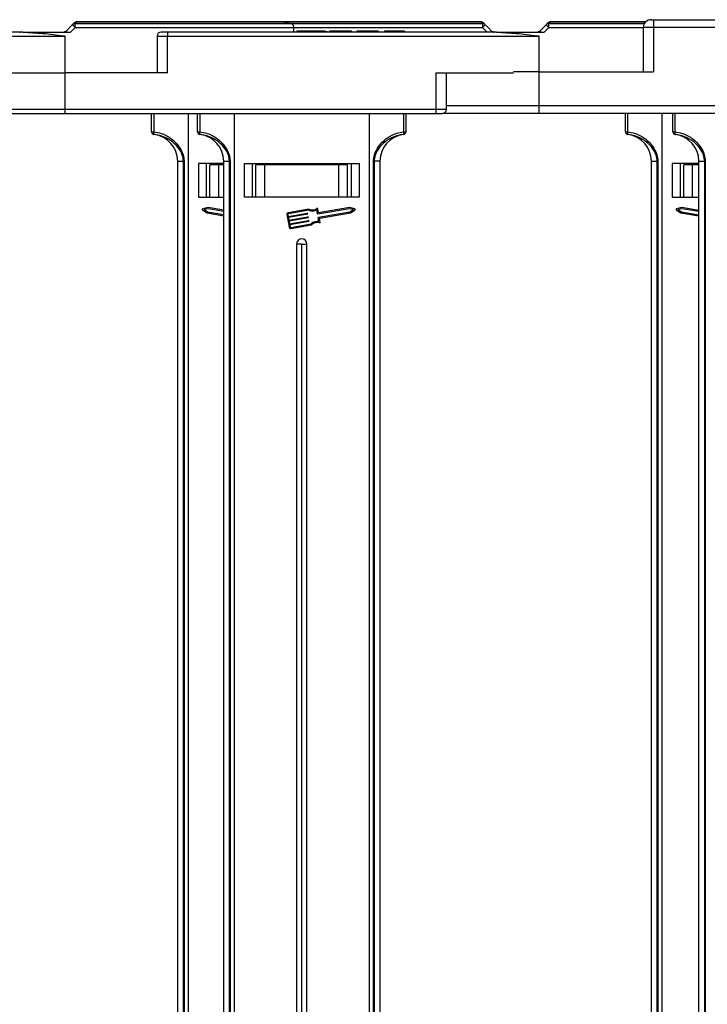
# Model space of a CAD drawing. Header units: millimetres. Extents: x -1374 to 811, y -432 to 1099.
# Tile 12 of 53: x -309 to -177, y 100 to 289. Entities that reach past the tile are written whole.
import ezdxf

# ---------------------------------------------------------------- set-up
doc = ezdxf.new("R2010")
doc.units = ezdxf.units.MM

msp = doc.modelspace()

# ---------------------------------------------------------------- linework, layer by layer
at = {"color": 7, "linetype": 'Continuous', "lineweight": 25}
for p, q in [((-298.583, 287.976), (-299.779, 286.78)), ((-258.573, 288.561), (-297.688, 288.561)), ((-220.146, 288.561), (-258.573, 288.561)), ((-256.602, 288.181), (-258.426, 288.546)), ((-207.583, 287.976), (-208.779, 286.78)), ((-188.434, 288.561), (-206.688, 288.561)), ((-187.414, 288.961), (-186.914, 288.961)), ((-186.914, 288.961), (-186.914, 287.461)), ((-186.914, 288.961), (-165.999, 288.961)), ((-308.088, 286.561), (-371.277, 286.561)), ((-371.277, 285.811), (-300.31, 285.811)), ((-308.088, 286.561), (-298.92, 286.561)), ((-300.31, 285.811), (-300.31, 285.851)), ((-300.151, 286.561), (-300.154, 286.577)), ((-299.999, 285.843), (-299.999, 278.761)), ((-298.92, 286.561), (-298.019, 287.446)), ((-282.277, 285.811), (-282.277, 278.761)), ((-280.277, 286.561), (-281.527, 286.561)), ((-280.277, 286.561), (-280.277, 285.811)), ((-217.088, 286.561), (-280.277, 286.561)), ((-280.277, 285.811), (-209.31, 285.811)), ((-280.277, 278.761), (-280.277, 285.811)), ((-255.999, 286.561), (-255.999, 287.446)), ((-255.46, 286.761), (-255.46, 286.561)), ((-252.605, 286.761), (-252.605, 286.561)), ((-251.341, 286.761), (-251.341, 286.561)), ((-250.035, 286.761), (-250.035, 286.561)), ((-249.767, 286.761), (-249.767, 286.561)), ((-249.152, 286.761), (-249.152, 286.561)), ((-246.075, 286.761), (-249.152, 286.761)), ((-244.921, 286.761), (-246.075, 286.761)), ((-246.075, 286.761), (-246.075, 286.561)), ((-244.921, 286.761), (-244.921, 286.561)), ((-243.921, 286.761), (-243.921, 286.561)), ((-239.844, 286.761), (-243.921, 286.761)), ((-239.844, 286.761), (-239.844, 286.561)), ((-238.614, 286.761), (-238.614, 286.561)), ((-237.46, 286.761), (-238.614, 286.761)), ((-237.46, 286.761), (-237.46, 286.561)), ((-236.695, 286.761), (-236.695, 286.561)), ((-236.077, 286.761), (-236.077, 286.561)), ((-235.921, 286.761), (-235.921, 286.561)), ((-234.767, 286.761), (-235.921, 286.761)), ((-234.767, 286.761), (-234.767, 286.561)), ((-219.815, 287.446), (-218.915, 286.561)), ((-217.088, 286.561), (-207.92, 286.561)), ((-209.31, 285.811), (-209.31, 285.851)), ((-207.92, 286.561), (-207.019, 287.446)), ((-188.914, 287.461), (-188.914, 278.961)), ((-186.914, 287.461), (-186.914, 278.961)), ((-165.378, 287.461), (-186.914, 287.461)), ((-319.721, 278.761), (-299.999, 278.761)), ((-299.999, 278.761), (-299.999, 271.711)), ((-280.277, 278.761), (-299.999, 278.761)), ((-228.721, 278.761), (-228.721, 271.711)), ((-228.721, 278.761), (-213.826, 278.761)), ((-226.721, 271.711), (-226.721, 278.761)), ((-208.999, 278.961), (-213.826, 278.961)), ((-208.999, 278.961), (-208.999, 272.461)), ((-208.999, 278.961), (-186.914, 278.961)), ((-208.999, 272.461), (-113.999, 272.461)), ((-208.999, 272.461), (-208.999, 270.961)), ((-318.471, 270.961), (-299.999, 270.961)), ((-228.721, 271.711), (-299.999, 271.711)), ((-299.999, 271.711), (-299.999, 270.961)), ((-299.999, 270.961), (-228.721, 270.961)), ((-283.335, 267.425), (-283.335, 270.961)), ((-282.94, 270.961), (-282.94, 267.425)), ((-276.335, 270.961), (-276.335, 95.961)), ((-274.499, 267.425), (-274.499, 270.961)), ((-274.104, 270.961), (-274.104, 267.425)), ((-267.499, 270.961), (-267.499, 95.961)), ((-241.499, 95.961), (-241.499, 270.961)), ((-234.894, 267.425), (-234.894, 270.961)), ((-234.499, 270.961), (-234.499, 267.425)), ((-228.721, 271.711), (-228.721, 270.961)), ((-228.721, 270.961), (-227.471, 270.961)), ((-208.999, 270.961), (-227.471, 270.961)), ((-113.734, 270.961), (-208.999, 270.961)), ((-192.335, 267.425), (-192.335, 270.961)), ((-191.94, 270.961), (-191.94, 267.425)), ((-185.335, 270.961), (-185.335, 95.961)), ((-183.226, 267.425), (-183.226, 270.961)), ((-182.831, 270.961), (-182.831, 267.425)), ((-283.335, 267.425), (-282.94, 267.425)), ((-282.897, 266.929), (-282.897, 266.925)), ((-274.499, 267.425), (-274.104, 267.425)), ((-274.06, 266.929), (-274.06, 266.925)), ((-234.938, 266.925), (-234.938, 266.929)), ((-234.894, 267.425), (-234.499, 267.425)), ((-192.335, 267.425), (-191.94, 267.425)), ((-191.897, 266.929), (-191.897, 266.925)), ((-183.226, 267.425), (-182.831, 267.425)), ((-182.787, 266.929), (-182.787, 266.925)), ((-278.335, 261.765), (-277.214, 261.765)), ((-278.335, 95.961), (-278.335, 261.765)), ((-277.099, 261.765), (-277.214, 261.765)), ((-277.214, 95.961), (-277.214, 261.765)), ((-277.099, 261.765), (-277.099, 95.961)), ((-274.335, 261.361), (-274.335, 254.861)), ((-269.499, 261.361), (-274.335, 261.361)), ((-272.835, 261.361), (-272.835, 254.861)), ((-272.135, 254.861), (-272.135, 261.061)), ((-270.455, 261.061), (-272.135, 261.061)), ((-270.455, 254.861), (-270.455, 261.061)), ((-269.499, 261.061), (-270.455, 261.061)), ((-269.499, 261.765), (-268.378, 261.765)), ((-269.499, 95.961), (-269.499, 261.765)), ((-268.378, 261.765), (-268.263, 261.765)), ((-268.378, 95.961), (-268.378, 261.765)), ((-268.263, 261.765), (-268.263, 95.961)), ((-265.499, 261.361), (-243.499, 261.361)), ((-265.499, 254.861), (-265.499, 261.361)), ((-263.999, 261.361), (-263.999, 254.861)), ((-263.999, 261.361), (-263.999, 254.861)), ((-263.299, 254.861), (-263.299, 261.061)), ((-261.618, 261.061), (-263.299, 261.061)), ((-261.618, 254.861), (-261.618, 261.061)), ((-247.38, 261.061), (-261.618, 261.061)), ((-247.38, 254.861), (-247.38, 261.061)), ((-245.699, 261.061), (-247.38, 261.061)), ((-245.699, 254.861), (-245.699, 261.061)), ((-244.999, 261.361), (-244.999, 254.861)), ((-243.499, 261.361), (-243.499, 254.861)), ((-240.735, 95.961), (-240.735, 261.765)), ((-240.735, 261.765), (-240.62, 261.765)), ((-239.499, 261.765), (-240.62, 261.765)), ((-240.62, 261.765), (-240.62, 95.961)), ((-239.499, 261.765), (-239.499, 95.961)), ((-187.335, 261.765), (-186.214, 261.765)), ((-187.335, 95.961), (-187.335, 261.765)), ((-186.099, 261.765), (-186.214, 261.765)), ((-186.214, 95.961), (-186.214, 261.765)), ((-186.099, 261.765), (-186.099, 95.961)), ((-183.335, 261.361), (-183.335, 254.861)), ((-178.226, 261.361), (-183.335, 261.361)), ((-181.835, 261.361), (-181.835, 254.861)), ((-181.135, 254.861), (-181.135, 261.061)), ((-179.455, 261.061), (-181.135, 261.061)), ((-179.455, 254.861), (-179.455, 261.061)), ((-178.226, 261.061), (-179.455, 261.061)), ((-178.226, 261.765), (-177.105, 261.765)), ((-178.226, 95.961), (-178.226, 261.765)), ((-177.105, 261.765), (-176.99, 261.765)), ((-177.105, 95.961), (-177.105, 261.765)), ((-176.99, 261.765), (-176.99, 95.961)), ((-274.335, 254.861), (-269.499, 254.861)), ((-243.499, 254.861), (-265.499, 254.861)), ((-183.335, 254.861), (-178.226, 254.861)), ((-273.562, 252.43), (-272.667, 251.855)), ((-272.495, 252.86), (-273.53, 252.615)), ((-272.489, 252.652), (-273.25, 252.472)), ((-273.25, 252.472), (-272.592, 252.049)), ((-272.667, 251.855), (-269.499, 251.314)), ((-272.592, 252.049), (-269.499, 251.521)), ((-269.499, 252.348), (-272.495, 252.86)), ((-269.499, 252.141), (-272.489, 252.652)), ((-257.152, 251.566), (-257.084, 251.164)), ((-253.117, 252.566), (-257.103, 251.885)), ((-257.084, 251.164), (-253.441, 251.787)), ((-253.146, 252.354), (-257.069, 251.684)), ((-253.406, 251.586), (-257.049, 250.963)), ((-253.382, 251.745), (-253.365, 251.644)), ((-251.46, 251.659), (-251.592, 252.436)), ((-251.284, 251.845), (-251.417, 252.622)), ((-245.346, 252.652), (-251.401, 251.618)), ((-251.298, 251.015), (-245.243, 252.049)), ((-245.339, 252.86), (-251.284, 251.845)), ((-251.062, 250.848), (-245.168, 251.855)), ((-244.585, 252.472), (-245.346, 252.652)), ((-244.304, 252.615), (-245.339, 252.86)), ((-245.243, 252.049), (-244.585, 252.472)), ((-245.168, 251.855), (-244.273, 252.43)), ((-182.562, 252.43), (-181.667, 251.855)), ((-181.495, 252.86), (-182.53, 252.615)), ((-181.489, 252.652), (-182.25, 252.472)), ((-182.25, 252.472), (-181.592, 252.049)), ((-181.667, 251.855), (-178.226, 251.267)), ((-181.592, 252.049), (-178.226, 251.474)), ((-178.226, 252.302), (-181.495, 252.86)), ((-178.226, 252.095), (-181.489, 252.652)), ((-257.353, 251.532), (-256.941, 249.12)), ((-257.049, 250.963), (-256.963, 250.461)), ((-256.963, 250.461), (-253.32, 251.083)), ((-253.286, 250.882), (-256.929, 250.26)), ((-256.929, 250.26), (-256.843, 249.757)), ((-256.843, 249.757), (-253.2, 250.38)), ((-253.166, 250.179), (-256.809, 249.556)), ((-256.623, 249.071), (-252.699, 249.741)), ((-253.262, 251.041), (-253.244, 250.941)), ((-253.141, 250.338), (-253.124, 250.237)), ((-251.207, 250.179), (-251.339, 250.956)), ((-250.98, 250.062), (-251.104, 250.789)), ((-256.809, 249.556), (-256.74, 249.154)), ((-256.588, 248.87), (-252.602, 249.551)), ((-255.499, 245.861), (-255.499, 95.961)), ((-254.499, 245.861), (-255.499, 245.861)), ((-254.499, 245.861), (-253.499, 245.861)), ((-254.499, 95.961), (-254.499, 245.861)), ((-253.499, 95.961), (-253.499, 245.861))]:
    msp.add_line(p, q, dxfattribs=at)
at = {"color": 8, "linetype": 'Continuous', "lineweight": 25}
for p, q in [((-256.602, 288.181), (-298.047, 288.181)), ((-297.68, 288.546), (-258.426, 288.546)), ((-258.426, 288.546), (-220.154, 288.546)), ((-219.788, 288.181), (-256.602, 288.181)), ((-188.73, 288.181), (-207.047, 288.181)), ((-206.68, 288.546), (-188.45, 288.546)), ((-298.019, 287.446), (-255.999, 287.446)), ((-282.277, 285.811), (-280.277, 285.811)), ((-255.999, 287.446), (-219.815, 287.446)), ((-208.999, 285.843), (-208.999, 278.961)), ((-207.019, 287.446), (-188.914, 287.446)), ((-186.914, 287.461), (-188.914, 287.461)), ((-226.721, 272.461), (-208.999, 272.461)), ((-299.999, 271.711), (-317.721, 271.711)), ((-226.721, 271.711), (-228.721, 271.711))]:
    msp.add_line(p, q, dxfattribs=at)
at = {"color": 7, "linetype": 'Continuous', "lineweight": 25, "flags": 128}
for points in [[(-297.688, 288.561), (-297.687, 288.561), (-297.686, 288.56), (-297.685, 288.559), (-297.684, 288.557), (-297.683, 288.555), (-297.682, 288.553), (-297.681, 288.55), (-297.68, 288.546)], [(-220.154, 288.546), (-220.153, 288.55), (-220.152, 288.553), (-220.151, 288.555), (-220.15, 288.557), (-220.149, 288.559), (-220.148, 288.56), (-220.147, 288.561), (-220.146, 288.561)], [(-218.055, 286.78), (-218.653, 287.378), (-219.251, 287.976)], [(-206.688, 288.561), (-206.687, 288.561), (-206.686, 288.56), (-206.685, 288.559), (-206.684, 288.557), (-206.683, 288.555), (-206.682, 288.553), (-206.681, 288.55), (-206.68, 288.546)], [(-217.684, 286.561), (-217.683, 286.565), (-217.682, 286.568), (-217.681, 286.571), (-217.681, 286.573), (-217.681, 286.575), (-217.68, 286.576), (-217.68, 286.577), (-217.68, 286.577)]]:
    msp.add_lwpolyline(points, dxfattribs=at)
at = {"color": 7, "linetype": 'Continuous', "lineweight": 25}
for centre, radius, start, end in [((-298.083, 287.472), 0.71, 87.03016, 134.78108), ((-302.517, 283.227), 6.166, 43.16649, 50.36519), ((-297.688, 287.811), 0.75, 90, 135), ((-297.718, 287.837), 0.71, 86.91724, 134.78251), ((-304.24, 287.585), 6.222, 358.722, 5.50297), ((-258.573, 287.811), 0.75, 78.69007, 90), ((-256.749, 287.446), 0.75, 0, 78.69007), ((-220.116, 287.837), 0.71, 45.21739, 93.08273), ((-220.146, 287.811), 0.75, 45, 90), ((-213.594, 287.585), 6.223, 174.49761, 181.27771), ((-215.318, 283.228), 6.166, 129.63466, 136.83365), ((-219.751, 287.472), 0.71, 45.21907, 92.96983), ((-207.083, 287.472), 0.71, 87.03005, 134.78092), ((-211.516, 283.228), 6.166, 43.16612, 50.36557), ((-206.688, 287.811), 0.75, 90, 135), ((-206.718, 287.837), 0.71, 86.91732, 134.78243), ((-213.241, 287.585), 6.223, 358.7222, 5.5022), ((-187.414, 287.461), 1.5, 90, 180), ((-308.525, 287.311), 0.75, 258.04702, 270), ((-300.31, 287.311), 0.75, 270, 281.95298), ((-300.31, 287.311), 1.5, 270, 281.95298), ((-302.801, 283.382), 4.547, 44.34796, 48.35909), ((-281.527, 285.811), 0.75, 90, 180), ((-215.03, 283.378), 4.553, 131.64379, 135.64963), ((-217.525, 287.311), 0.75, 258.04702, 270), ((-209.31, 287.311), 0.75, 270, 281.95298), ((-209.31, 287.311), 1.5, 270, 281.95298), ((-210.435, 286.297), 1.311, 11.59244, 12.31911), ((-211.804, 283.378), 4.553, 44.35037, 48.35667), ((-227.471, 271.711), 0.75, 270, 360), ((-282.836, 267.425), 0.499, 180.05074, 263.03164), ((-282.835, 267.421), 0.5, 180, 262.94587), ((-282.207, 267.239), 0.756, 165.83354, 204.21106), ((-283.535, 261.765), 5.2, 0, 82.94587), ((-274, 267.425), 0.499, 180.04998, 263.0324), ((-273.999, 267.421), 0.5, 180, 262.94587), ((-273.371, 267.239), 0.756, 165.83174, 204.21286), ((-274.699, 261.765), 5.2, 0, 82.94587), ((-234.299, 261.765), 5.2, 97.05413, 180), ((-235.627, 267.239), 0.756, 335.78783, 14.16747), ((-234.998, 267.425), 0.499, 276.96796, 359.9495), ((-234.999, 267.421), 0.5, 277.05413, 0), ((-191.836, 267.425), 0.499, 180.05092, 263.03194), ((-191.835, 267.421), 0.5, 180, 262.94587), ((-191.207, 267.239), 0.756, 165.83174, 204.21286), ((-192.535, 261.765), 5.2, 0, 82.94587), ((-182.727, 267.425), 0.499, 180.05026, 263.03211), ((-182.726, 267.421), 0.5, 180, 262.94587), ((-182.098, 267.239), 0.756, 165.83174, 204.21286), ((-183.426, 261.765), 5.2, 0, 82.94587), ((-273.507, 252.516), 0.102, 103.32833, 237.28541), ((-257.052, 251.583), 0.306, 99.69313, 189.69313), ((-257.052, 251.583), 0.102, 99.69313, 189.69313), ((-253.432, 251.736), 0.051, 9.69313, 99.69313), ((-253.415, 251.636), 0.051, 279.69313, 9.69313), ((-252.45, 253.926), 1.719, 246.13383, 299.92978), ((-252.45, 253.926), 1.515, 243.87547, 305.20814), ((-251.518, 252.605), 0.102, 9.69313, 125.20814), ((-251.409, 251.668), 0.051, 189.69313, 279.69313), ((-244.328, 252.516), 0.102, 302.71459, 76.67167), ((-182.507, 252.516), 0.102, 103.32833, 237.28541), ((-253.312, 251.033), 0.051, 9.69313, 99.69313), ((-253.295, 250.932), 0.051, 279.69313, 9.69313), ((-253.192, 250.329), 0.051, 9.69313, 99.69313), ((-253.174, 250.229), 0.051, 279.69313, 9.69313), ((-251.521, 248.489), 1.719, 79.45647, 133.25242), ((-251.521, 248.489), 1.515, 74.17812, 135.51079), ((-251.289, 250.965), 0.051, 99.69313, 189.69313), ((-251.08, 250.045), 0.102, 254.17812, 9.69313), ((-251.054, 250.798), 0.051, 99.69313, 189.69313), ((-256.64, 249.171), 0.306, 189.69313, 279.69313), ((-256.64, 249.171), 0.102, 189.69313, 279.69313), ((-254.499, 245.861), 1, 0, 180)]:
    msp.add_arc(centre, radius, start, end, dxfattribs=at)
for points, knots in [([(-298.219, 288.341), (-298.302, 288.258), (-298.423, 288.136), (-298.545, 288.015), (-298.583, 287.976)], [0, 0, 0, 0, 0.6855335, 1, 1, 1, 1]), ([(-298.047, 288.181), (-297.951, 288.277), (-297.829, 288.398), (-297.707, 288.52), (-297.68, 288.546)], [0, 0, 0, 0, 0.7828249, 1, 1, 1, 1]), ([(-220.154, 288.546), (-220.071, 288.463), (-219.949, 288.341), (-219.826, 288.22), (-219.788, 288.181)], [0, 0, 0, 0, 0.6855347, 1, 1, 1, 1]), ([(-219.251, 287.976), (-219.289, 288.015), (-219.411, 288.136), (-219.532, 288.258), (-219.616, 288.341)], [0, 0, 0, 0, 0.31447546, 1, 1, 1, 1]), ([(-207.219, 288.341), (-207.302, 288.258), (-207.423, 288.136), (-207.545, 288.015), (-207.583, 287.976)], [0, 0, 0, 0, 0.6855332, 1, 1, 1, 1]), ([(-207.047, 288.181), (-206.951, 288.277), (-206.829, 288.398), (-206.707, 288.52), (-206.68, 288.546)], [0, 0, 0, 0, 0.782825, 1, 1, 1, 1]), ([(-308.088, 286.561), (-306.804, 286.501), (-304.217, 286.382), (-301.618, 286.029), (-300.31, 285.851)], [0, 0, 0, 0, 0.4966723, 1, 1, 1, 1]), ([(-300.31, 285.851), (-300.275, 285.847), (-300.207, 285.84), (-300.118, 285.838), (-300.049, 285.84), (-300.013, 285.842), (-299.999, 285.843)], [0, 0, 0, 0, 0.3366099, 0.6542285, 0.8622841, 1, 1, 1, 1]), ([(-299.779, 286.78), (-299.845, 286.726), (-299.956, 286.632), (-300.096, 286.593), (-300.154, 286.577)], [0, 0, 0, 0, 0.58427912, 1, 1, 1, 1]), ([(-252.605, 286.761), (-253.052, 286.761), (-253.945, 286.761), (-254.937, 286.761), (-255.404, 286.761), (-255.441, 286.761), (-255.46, 286.761)], [0, 0, 0, 0, 0.2798265, 0.5586386, 0.7789885, 1, 1, 1, 1]), ([(-251.341, 286.761), (-251.571, 286.761), (-251.981, 286.761), (-252.414, 286.761), (-252.605, 286.761)], [0, 0, 0, 0, 0.5595647, 1, 1, 1, 1]), ([(-250.035, 286.761), (-250.213, 286.761), (-250.53, 286.761), (-251.093, 286.761), (-251.341, 286.761)], [0, 0, 0, 0, 0.559956, 1, 1, 1, 1]), ([(-236.695, 286.761), (-236.835, 286.761), (-237.044, 286.761), (-237.274, 286.761), (-237.463, 286.761), (-237.461, 286.761), (-237.46, 286.761)], [0, 0, 0, 0, 0.249396, 0.3744262, 0.4994548, 1, 1, 1, 1]), ([(-236.077, 286.761), (-236.117, 286.761), (-236.197, 286.761), (-236.41, 286.761), (-236.587, 286.761), (-236.695, 286.761)], [0, 0, 0, 0, 0.2807457, 0.5609361, 1, 1, 1, 1]), ([(-235.921, 286.761), (-235.927, 286.761), (-235.938, 286.761), (-236.035, 286.761), (-236.077, 286.761)], [0, 0, 0, 0, 0.5609944, 1, 1, 1, 1]), ([(-217.68, 286.577), (-217.738, 286.593), (-217.878, 286.632), (-217.99, 286.726), (-218.055, 286.78)], [0, 0, 0, 0, 0.4157184, 1, 1, 1, 1]), ([(-217.088, 286.561), (-215.804, 286.501), (-213.217, 286.382), (-210.618, 286.029), (-209.31, 285.851)], [0, 0, 0, 0, 0.4966724, 1, 1, 1, 1]), ([(-209.31, 285.851), (-209.275, 285.847), (-209.207, 285.84), (-209.118, 285.838), (-209.049, 285.84), (-209.013, 285.842), (-208.999, 285.843)], [0, 0, 0, 0, 0.3366098, 0.6542228, 0.8622746, 1, 1, 1, 1]), ([(-208.779, 286.78), (-208.845, 286.726), (-208.956, 286.632), (-209.096, 286.593), (-209.154, 286.577)], [0, 0, 0, 0, 0.5842821, 1, 1, 1, 1]), ([(-282.94, 267.425), (-282.448, 267.338), (-281.221, 267.123), (-279.526, 266.192), (-278.114, 264.746), (-277.259, 263.235), (-277.145, 262.187), (-277.099, 261.765)], [0, 0, 0, 0, 0.1717584, 0.4284856, 0.6465015, 0.8576661, 1, 1, 1, 1]), ([(-277.214, 261.765), (-277.267, 262.173), (-277.396, 263.186), (-278.31, 264.585), (-279.713, 265.881), (-281.265, 266.626), (-282.386, 266.872), (-282.839, 266.923), (-282.897, 266.929)], [0, 0, 0, 0, 0.1442721, 0.3583696, 0.5770629, 0.8312307, 0.9783707, 1, 1, 1, 1]), ([(-274.104, 267.425), (-273.612, 267.338), (-272.384, 267.123), (-270.689, 266.192), (-269.278, 264.746), (-268.422, 263.235), (-268.309, 262.187), (-268.263, 261.765)], [0, 0, 0, 0, 0.1717578, 0.4284857, 0.6465015, 0.857666, 1, 1, 1, 1]), ([(-268.378, 261.765), (-268.43, 262.173), (-268.56, 263.186), (-269.474, 264.585), (-270.876, 265.881), (-272.428, 266.626), (-273.55, 266.872), (-274.002, 266.923), (-274.06, 266.929)], [0, 0, 0, 0, 0.144272, 0.3583697, 0.5770633, 0.8312302, 0.9783703, 1, 1, 1, 1]), ([(-240.735, 261.765), (-240.689, 262.187), (-240.575, 263.235), (-239.72, 264.746), (-238.309, 266.192), (-236.614, 267.123), (-235.386, 267.338), (-234.894, 267.425)], [0, 0, 0, 0, 0.142334, 0.3534985, 0.5715144, 0.828242, 1, 1, 1, 1]), ([(-234.938, 266.929), (-235.388, 266.856), (-236.518, 266.672), (-238.121, 265.875), (-239.524, 264.586), (-240.438, 263.186), (-240.568, 262.172), (-240.62, 261.765)], [0, 0, 0, 0, 0.1686996, 0.422888, 0.6416001, 0.8557159, 1, 1, 1, 1]), ([(-191.94, 267.425), (-191.448, 267.338), (-190.221, 267.123), (-188.526, 266.192), (-187.114, 264.746), (-186.259, 263.235), (-186.145, 262.187), (-186.099, 261.765)], [0, 0, 0, 0, 0.171758, 0.4284857, 0.6465014, 0.857666, 1, 1, 1, 1]), ([(-186.214, 261.765), (-186.267, 262.173), (-186.396, 263.186), (-187.31, 264.585), (-188.713, 265.881), (-190.265, 266.626), (-191.386, 266.872), (-191.839, 266.923), (-191.897, 266.929)], [0, 0, 0, 0, 0.1442721, 0.3583696, 0.5770633, 0.8312307, 0.9783707, 1, 1, 1, 1]), ([(-182.831, 267.425), (-182.339, 267.338), (-181.111, 267.123), (-179.416, 266.192), (-178.005, 264.746), (-177.149, 263.235), (-177.036, 262.187), (-176.99, 261.765)], [0, 0, 0, 0, 0.1717582, 0.4284857, 0.6465015, 0.857666, 1, 1, 1, 1]), ([(-177.105, 261.765), (-177.157, 262.173), (-177.287, 263.186), (-178.201, 264.585), (-179.603, 265.881), (-181.155, 266.626), (-182.277, 266.872), (-182.729, 266.923), (-182.787, 266.929)], [0, 0, 0, 0, 0.144272, 0.3583698, 0.5770633, 0.8312303, 0.9783703, 1, 1, 1, 1])]:
    msp.add_open_spline(points, degree=3, knots=knots, dxfattribs=at)

doc.saveas('drawing.dxf')
